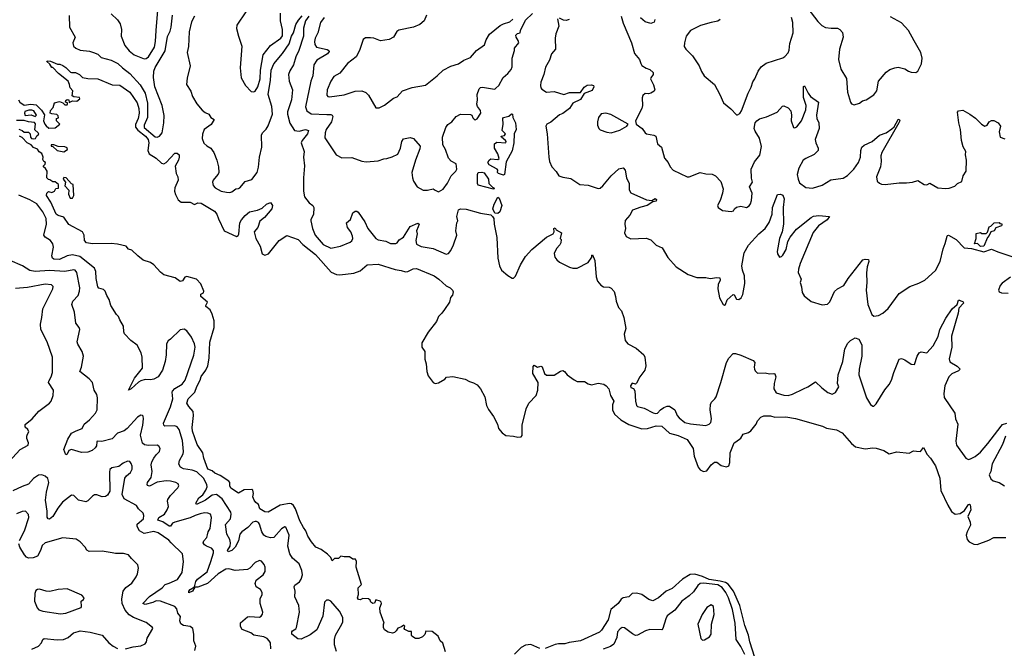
# Model space of a CAD drawing. Extents: x 2133489 to 2292442, y 756223 to 916462.
# Tile 177 of 256: x 2200174 to 2209131, y 832216 to 837934. Entities that reach past the tile are written whole.
import ezdxf

# ---------------------------------------------------------------- set-up
doc = ezdxf.new("R2010")
doc.units = 0

msp = doc.modelspace()

# ---------------------------------------------------------------- linework, layer by layer
at = {"layer": '0CON20XD'}
for points in [[(2200622.7, 837972.7), (2200627.5, 837865), (2200678.6, 837775), (2200657.5, 837725), (2200664, 837695), (2200685, 837675.7), (2200725, 837657.5), (2200809.3, 837649.3), (2200846.5, 837636.5), (2200885, 837622), (2200915, 837590.8), (2201006.1, 837566.1), (2201066.5, 837536.5), (2201108.9, 837495), (2201175, 837444.6), (2201270.7, 837340.7), (2201315.2, 837265.2), (2201337.3, 837175), (2201337.3, 837045), (2201307.6, 836975), (2201306.6, 836955), (2201405, 836867.3), (2201425, 836866.5), (2201445, 836874.4), (2201469.6, 836905), (2201486, 836995), (2201487.9, 837062.1), (2201469.7, 837155), (2201401.7, 837325), (2201392.4, 837407.6), (2201394.8, 837465), (2201405, 837499.4), (2201498.3, 837651.7), (2201518, 837782), (2201541.4, 837828.6), (2201550.5, 837865), (2201562.7, 837975)], [(2201005, 837986.7), (2201063.9, 837933.9), (2201087.3, 837897.3), (2201100, 837845), (2201098.1, 837785), (2201131.1, 837701.1), (2201169.7, 837649.7), (2201215, 837616.2), (2201305, 837578.5), (2201325, 837580.4), (2201345.4, 837595), (2201401.1, 837685), (2201410, 837735), (2201414.6, 837834.6), (2201430.7, 838020.7)], [(2202230, 838005), (2202148.6, 837885), (2202145.6, 837855), (2202162.9, 837785), (2202193.8, 837695), (2202180, 837495), (2202188.8, 837405), (2202226.7, 837335), (2202280.7, 837280.7), (2202305, 837277.5), (2202315, 837283.3), (2202340.8, 837325), (2202360.5, 837395), (2202364.5, 837475), (2202389.1, 837615), (2202455, 837700.5), (2202548.5, 837765), (2202565, 837788), (2202565.2, 837845), (2202546.1, 837925), (2202547.3, 837995)], [(2202944.3, 837955), (2202910.3, 837909.7), (2202885.4, 837815), (2202863.3, 837766.7), (2202855.4, 837734.6), (2202857.6, 837707.6), (2202875, 837684.4), (2202972.5, 837662.5), (2202985.8, 837655), (2202988.6, 837645), (2202975, 837623.3), (2202877.8, 837565), (2202848.9, 837525), (2202839.2, 837425), (2202822.7, 837375), (2202773, 837143), (2202785.6, 837105), (2202825, 837077.7), (2202968.1, 837071.9), (2203005, 837073.3), (2203017.1, 837067.1), (2203021.1, 837055), (2203009.6, 837005), (2202960.4, 836935), (2202952.1, 836905), (2202950.5, 836860.5), (2203054.1, 836704.1), (2203105, 836676.7), (2203195, 836681.2), (2203285, 836646.7), (2203325, 836640), (2203435, 836651.2), (2203485, 836668), (2203515, 836671.2), (2203563.6, 836686.4), (2203615, 836712.5), (2203637.5, 836765), (2203649.2, 836825), (2203665, 836850), (2203725, 836862.5), (2203755, 836852.5), (2203817.5, 836785), (2203815, 836760), (2203774, 836655), (2203741.2, 836545), (2203746.7, 836495), (2203756.7, 836465), (2203790, 836415), (2203844.5, 836384.5), (2203885, 836383.1), (2203935, 836395.8), (2203953.8, 836385), (2203985, 836368), (2204025, 836391.2), (2204065, 836446.7), (2204098, 836515), (2204141.2, 836555), (2204150.8, 836575), (2204145, 836623.3), (2204098.3, 836648.3), (2204075.7, 836675.7), (2204048.6, 836755), (2204024.5, 836794.5), (2204020.6, 836865), (2204050.8, 836955), (2204069.1, 836980.9), (2204105, 837006.2), (2204145, 837053.3), (2204185, 837074), (2204275, 837073.3), (2204286.7, 837065), (2204295, 837042.5), (2204308, 837028), (2204316.1, 837023.9), (2204335, 837033.3), (2204368, 837085), (2204365, 837107.5), (2204338.8, 837145), (2204332, 837165), (2204338, 837205), (2204335.8, 837255), (2204354, 837305), (2204365, 837317.5), (2204385, 837321.4), (2204476, 837304), (2204495, 837303.8), (2204505, 837311.2), (2204533, 837337), (2204571.9, 837408.1), (2204615, 837444.4), (2204645, 837481.5), (2204655.3, 837505), (2204654.7, 837535), (2204653.1, 837585), (2204674.4, 837655), (2204674.4, 837675), (2204713.2, 837725), (2204708.2, 837745), (2204689.2, 837775), (2204688.6, 837795), (2204701.7, 837808.3), (2204727.5, 837815), (2204730, 837835), (2204775, 837929.5), (2204840.5, 837989.5)], [(2203875, 837976.7), (2203852, 837925), (2203815, 837891.4), (2203756.7, 837865), (2203622.1, 837837.9), (2203604.4, 837825.6), (2203575, 837774.2), (2203535, 837754.3), (2203455, 837742.5), (2203395, 837766.2), (2203365, 837770), (2203320.7, 837769.3), (2203300, 837755), (2203266, 837655), (2203235.7, 837595), (2203155.8, 837535), (2203085, 837448), (2203031.7, 837418.3), (2203003.1, 837375), (2202970.5, 837295), (2202966.8, 837246.8), (2202975.6, 837235.6), (2202992.5, 837232.5), (2203058, 837242), (2203125, 837251.2), (2203226.8, 837283.2), (2203287, 837287), (2203322.1, 837272.1), (2203347.9, 837247.9), (2203413.6, 837133.6), (2203445, 837133.8), (2203492.1, 837157.9), (2203575, 837222), (2203608.8, 837231.2), (2203655, 837287.1), (2203745, 837317.8), (2203865, 837339.2), (2203972, 837425), (2204025, 837476), (2204095, 837510.8), (2204165, 837534), (2204215, 837565.8), (2204275, 837590), (2204328.8, 837655), (2204401.2, 837705), (2204418.3, 837751.7), (2204446.8, 837803.2), (2204545, 837880.5), (2204575, 837897.5), (2204632.5, 837915), (2204660.5, 837939.5)], [(2207345, 838036.2), (2207435, 837918.8), (2207471.2, 837881.2), (2207505, 837863.8), (2207555, 837856.2), (2207615, 837856.7), (2207635.9, 837845.9), (2207657.7, 837817.7), (2207663.8, 837775), (2207632.9, 837665), (2207622.3, 837572.3), (2207644.2, 837485), (2207695, 837400), (2207705.7, 837275.7), (2207731.2, 837185), (2207740, 837170), (2207765, 837160), (2207813.9, 837176.1), (2207842.5, 837195), (2207874.2, 837205.8), (2207945, 837251.2), (2207972.1, 837287.9), (2207987.8, 837375), (2208055, 837456.5), (2208089.8, 837480.2), (2208135, 837497.1), (2208165, 837501.4), (2208225, 837486.9), (2208258.8, 837465), (2208285, 837457.1), (2208325, 837454.2), (2208345, 837466.2), (2208377, 837533), (2208382.5, 837585), (2208371.2, 837635), (2208312, 837742), (2208258.8, 837835), (2208195, 837906.2), (2208095, 837960.8)], [(2201763.4, 837966.6), (2201735.6, 837915), (2201715.6, 837825), (2201708.3, 837691.7), (2201696.2, 837635), (2201723.8, 837515), (2201697.3, 837402.7), (2201690.8, 837345), (2201729.4, 837285), (2201744.6, 837235), (2201785, 837169.5), (2201835, 837112.2), (2201860.6, 837090.6), (2201893.3, 837075), (2201914.1, 837044.1), (2201942, 837025), (2201915, 836980.8), (2201852, 836935), (2201835.7, 836894.3), (2201832.5, 836855), (2201849.7, 836809.7), (2201875, 836786.2), (2201913.3, 836765), (2201925, 836748.8), (2201940, 836725), (2201966.2, 836655), (2201981.2, 836595), (2201986.1, 836543.9), (2201980.5, 836529.5), (2201945, 836490), (2201933.3, 836475), (2201928.8, 836455), (2201934.2, 836425), (2201951.2, 836405), (2202007.5, 836375), (2202055, 836364), (2202085, 836363.8), (2202105, 836368.8), (2202140, 836395), (2202165, 836397.5), (2202177.5, 836405), (2202225, 836462.5), (2202285, 836480), (2202335, 836544), (2202347.6, 836592.4), (2202355.4, 836685), (2202376.2, 836775), (2202373.3, 836885), (2202382.9, 836905), (2202415, 836938.1), (2202435, 836969.4), (2202472.8, 837075), (2202466.9, 837145), (2202434.4, 837255), (2202454.5, 837385.5), (2202460.4, 837475), (2202485.7, 837534.3), (2202564.5, 837625.5), (2202625.4, 837715), (2202646.7, 837783.3), (2202665, 837815.8), (2202685, 837891.2), (2202709.7, 837930.3), (2202745, 837968.6)], [(2202805.2, 837965), (2202775, 837922.6), (2202755.9, 837855.9), (2202755.8, 837785), (2202713.9, 837653.9), (2202684.7, 837595.3), (2202665.4, 837525), (2202631.7, 837468.3), (2202619.6, 837435), (2202626.7, 837375), (2202654.5, 837295), (2202646.9, 837205), (2202611.6, 837095), (2202610.3, 837075), (2202632.6, 836992.6), (2202672.5, 836925), (2202715, 836921.5), (2202775, 836934.5), (2202802, 836925), (2202792.7, 836895), (2202743.8, 836835), (2202735.5, 836815), (2202762.5, 836735), (2202755.4, 836685), (2202765.3, 836605), (2202754.2, 836495), (2202754.6, 836375), (2202765, 836323.8), (2202808.3, 836268.3), (2202840, 836245), (2202851.2, 836225), (2202847.8, 836162.2), (2202823.5, 836116.5), (2202823.1, 836105), (2202838.1, 836035), (2202863.3, 835973.3), (2202935, 835889.4), (2203005, 835855.8), (2203093.3, 835875), (2203179.5, 835910.5), (2203195, 835923.3), (2203204.3, 835945), (2203202.2, 835965), (2203185.6, 836005), (2203155.6, 836045), (2203147.5, 836085), (2203183, 836117), (2203204, 836176), (2203225, 836193.3), (2203242, 836192), (2203252.6, 836182.6), (2203313.5, 836095), (2203340.6, 836035), (2203415, 835943.3), (2203435, 835933.3), (2203505, 835918.8), (2203547, 835897), (2203595, 835897.5), (2203606.4, 835903.6), (2203627, 835933), (2203665, 835956.7), (2203725.9, 836054.1), (2203795, 836083.3), (2203807.5, 836075), (2203799.2, 836050.8), (2203784, 836015), (2203790, 835985), (2203777.5, 835925), (2203783.6, 835893.6), (2203825, 835871.2), (2203935, 835852), (2204055, 835800), (2204075, 835806.7), (2204095, 835833.3), (2204120, 835885), (2204150, 835975), (2204142.5, 836015), (2204151.1, 836085), (2204160, 836105), (2204150, 836145), (2204165, 836206), (2204185, 836214.3), (2204235, 836211.9), (2204365, 836175.6), (2204458.9, 836158.9), (2204475.5, 836145.5), (2204487.1, 836125), (2204489.4, 836075), (2204514.5, 835954.5), (2204523.3, 835765), (2204538.1, 835695), (2204558, 835655), (2204615, 835606.2), (2204655, 835583.8), (2204665.9, 835584.1), (2204685, 835600), (2204730.6, 835705), (2204775, 835780), (2204832.5, 835845), (2204965, 835956.7), (2205026.7, 835985), (2205036.2, 836005), (2205033.6, 836036.4), (2205045, 836040), (2205053.8, 836023.8), (2205102.5, 835995), (2205090, 835945), (2205100, 835935), (2205097.5, 835905), (2205087.5, 835885), (2205056.4, 835853.6), (2205037, 835807), (2205043.3, 835775), (2205060.5, 835750.5), (2205085, 835730), (2205174.1, 835684.1), (2205205, 835673.8), (2205245, 835674), (2205345, 835726.7), (2205377.5, 835775), (2205378.3, 835791.7), (2205385, 835796.7), (2205405.8, 835745), (2205417.5, 835595), (2205431.2, 835555), (2205460.5, 835520.5), (2205484.1, 835504.1), (2205535, 835500), (2205555, 835492.5), (2205581.2, 835461.2), (2205594, 835416)], [(2205066.7, 837943.3), (2205077.5, 837875), (2205052.5, 837805), (2205045.8, 837765), (2205049.4, 837665), (2205012.9, 837625), (2204992.9, 837567.1), (2204956.3, 837503.7), (2204942.9, 837435), (2204915.6, 837365), (2204911.4, 837335), (2204916, 837315), (2204925, 837301.2), (2204967.5, 837275), (2205035, 837281.4), (2205125, 837253.8), (2205175, 837271.2), (2205275, 837271.2), (2205309.2, 837320.8), (2205335, 837338), (2205375, 837342), (2205392.5, 837335), (2205397.5, 837325), (2205380.4, 837289.6), (2205307.9, 837262.1), (2205275, 837207.5), (2205205, 837175.4), (2205175, 837127.9), (2205115, 837082.1), (2205085, 837067.9), (2205005, 837001.4), (2204970, 836985), (2204961.2, 836965), (2204972.5, 836895), (2204986.2, 836685), (2204994, 836645), (2205013.8, 836595), (2205054.1, 836554.1), (2205080, 836515), (2205115, 836500.8), (2205189.1, 836489.1), (2205270, 836435), (2205345, 836430), (2205435, 836397.5), (2205455, 836402.9), (2205478.3, 836421.7), (2205555, 836514.3), (2205625, 836577.5), (2205665, 836586), (2205680.8, 836565), (2205694.4, 836495), (2205717.5, 836445), (2205717.7, 836387.7), (2205735, 836360), (2205875, 836296.7), (2205925, 836288.6), (2205955, 836308.2), (2205968.2, 836298.2), (2205964.2, 836285), (2205932.9, 836277.1), (2205883.1, 836245), (2205825, 836230.4), (2205747.7, 836202.3), (2205724.3, 836155), (2205681.9, 836108.1), (2205678.8, 836075), (2205685.7, 836035), (2205677.1, 835995), (2205692.3, 835962.3), (2205735, 835940), (2205873.9, 835946.1), (2205915, 835931.2), (2205964.4, 835884.4), (2206017.7, 835857.7), (2206071.2, 835771.2), (2206146.7, 835685), (2206256.1, 835616.1), (2206335, 835590), (2206415, 835588.8), (2206455, 835580), (2206515, 835588), (2206542.5, 835585), (2206546, 835565), (2206528.8, 835525), (2206523.8, 835485), (2206538.8, 835405), (2206575, 835342.5), (2206585, 835337.5), (2206595, 835342.5), (2206611.2, 835385), (2206665, 835433.3), (2206675, 835430), (2206695, 835393.3), (2206715, 835390), (2206736, 835405), (2206751.4, 835435), (2206770.6, 835535), (2206766.4, 835603.6)], [(2205173.8, 837935), (2205145, 837926.2), (2205120, 837930), (2205085, 837949.2)], [(2205645.7, 837965), (2205664.2, 837904.2), (2205738.8, 837725), (2205768.3, 837628.3), (2205813.6, 837573.6), (2205823.8, 837535), (2205835, 837516.7), (2205872.1, 837492.1), (2205905, 837481.4), (2205936, 837455), (2205937.5, 837435), (2205915, 837405.7), (2205913.3, 837395), (2205941.1, 837341.1), (2205951.4, 837295), (2205946, 837285), (2205915, 837265.4), (2205895, 837259.5), (2205865, 837262.9), (2205844, 837245), (2205836.7, 837225), (2205841.2, 837155), (2205833.8, 837125), (2205777.5, 837015), (2205782.5, 836985), (2205837.5, 836945), (2205862.5, 836905), (2205875, 836896.7), (2205943.8, 836883.8), (2205960, 836875), (2205976.4, 836806.4), (2206012, 836775), (2206040, 836675), (2206074, 836635), (2206091.2, 836595), (2206120, 836565), (2206245, 836503.8), (2206265, 836504), (2206365, 836544), (2206415, 836532), (2206475, 836528), (2206503.9, 836513.9), (2206553.8, 836463.8), (2206573, 836397), (2206566.7, 836355), (2206545, 836290)], [(2205950.8, 837935), (2205945, 837911.2), (2205915, 837900), (2205865, 837915.6), (2205822.6, 837952.6)], [(2206546.2, 837935), (2206525, 837920.4), (2206465, 837910), (2206368.5, 837881.5), (2206275.5, 837835), (2206235.8, 837785), (2206221.2, 837725), (2206219.3, 837689.3), (2206233.3, 837665), (2206296, 837605), (2206353.8, 837515), (2206375, 837462.5), (2206400, 837425), (2206494.1, 837344.1), (2206543.3, 837255), (2206577, 837177), (2206643.9, 837123.9), (2206695, 837070), (2206705, 837068.8), (2206725, 837080), (2206741.5, 837105), (2206800.8, 837265), (2206828.7, 837321.3), (2206842.1, 837367.9), (2206863.1, 837395), (2206893.1, 837466.9), (2206919.2, 837505), (2206965, 837540), (2207115, 837586), (2207135, 837598.8), (2207165, 837633.3), (2207174.2, 837655.8), (2207180.9, 837719.1), (2207209.2, 837815), (2207207.3, 837907.3), (2207195.8, 837955)], [(2200164.3, 837205), (2200176, 837185), (2200215, 837157.5), (2200275, 837166), (2200325, 837160), (2200371.2, 837111.2), (2200398.8, 837068.8), (2200390, 837015), (2200401.2, 836985), (2200415, 836967.5), (2200438.3, 836948.3), (2200495, 836950), (2200540, 836985), (2200510, 837015), (2200510, 837035), (2200527, 837043), (2200525, 837060), (2200511.7, 837071.7), (2200467, 837077), (2200452.5, 837085), (2200453, 837107), (2200477.5, 837135), (2200491.7, 837178.3), (2200535, 837190), (2200567, 837177), (2200585, 837160), (2200605, 837160), (2200610, 837165), (2200608.3, 837178.3), (2200590, 837185), (2200595, 837200), (2200605, 837207.5), (2200620, 837205), (2200625, 837180), (2200655, 837197.5), (2200695, 837192.5), (2200720, 837215), (2200717, 837227), (2200665, 837232.5), (2200651.7, 837241.7), (2200656.4, 837286.4), (2200632.5, 837315), (2200627.5, 837345), (2200613.3, 837375), (2200527.5, 837445), (2200475, 837500), (2200465, 837500), (2200448.3, 837528.3), (2200420, 837555), (2200425, 837560), (2200455, 837556.7), (2200518.3, 837528.3), (2200538.3, 837528.3), (2200565, 837518.8), (2200595, 837500), (2200635, 837457.5), (2200645, 837452.5), (2200680, 837455), (2200717.5, 837435), (2200745, 837410), (2200795, 837400), (2200885, 837396.2), (2201015, 837341.2), (2201085, 837337.5), (2201175, 837274), (2201241.2, 837178.8), (2201257.7, 837125), (2201260.4, 837085), (2201251.5, 837035), (2201227.9, 836982.1), (2201227.4, 836957.4), (2201248.6, 836928.6), (2201319.6, 836875), (2201342.5, 836845), (2201348.4, 836815), (2201340, 836745), (2201352.2, 836715), (2201415.6, 836675), (2201465, 836630), (2201485, 836623.8), (2201505.7, 836634.3), (2201585, 836720), (2201605, 836720), (2201623.9, 836703.9), (2201625.6, 836685), (2201617.1, 836655), (2201589.3, 836600.7), (2201597.5, 836535), (2201613.3, 836505), (2201615.7, 836475.7), (2201585.6, 836405), (2201582.5, 836375), (2201590, 836345), (2201616.7, 836295), (2201642.5, 836275), (2201723.2, 836273.2), (2201765, 836252.5), (2201795, 836268.6), (2201825, 836265.7), (2201945, 836193.8), (2201966.8, 836166.8), (2201983.3, 836123.3), (2202034.6, 836014.6), (2202145, 835961.9), (2202160, 835970), (2202166.9, 835983.1), (2202175, 836085.7), (2202190.7, 836115), (2202225, 836154.5), (2202265, 836185.3), (2202338.2, 836201.8), (2202379.9, 836220.1), (2202419.2, 836255), (2202455, 836270), (2202472.5, 836245), (2202467.5, 836215), (2202401.4, 836135), (2202359.4, 836100.6), (2202339.1, 836045), (2202307.1, 836005), (2202323.1, 835945), (2202360, 835875), (2202378.8, 835805), (2202405, 835792.5), (2202436.2, 835805), (2202535, 835925.7), (2202605, 835971.2), (2202706.2, 835935), (2202748.8, 835888.8), (2202865, 835799.2), (2203007.6, 835637.6), (2203055, 835616.5), (2203085, 835612.9), (2203215, 835627.3), (2203270.7, 835649.3), (2203334.5, 835705.5), (2203435, 835709.5), (2203590.8, 835660.8), (2203645, 835653.6), (2203685, 835640), (2203705, 835643.1), (2203751.9, 835668.1), (2203785, 835669.7), (2203943.8, 835605), (2203988, 835575), (2204055, 835513.3), (2204090, 835495), (2204110, 835475), (2204117.5, 835457.5), (2204110.7, 835429.3), (2204093, 835407), (2204084.2, 835365), (2204039.3, 835299.3), (2204015, 835263.5), (2203983.5, 835235), (2203965, 835188.8), (2203889.1, 835090.9), (2203833.3, 834995), (2203833.2, 834955), (2203860.6, 834915), (2203858.9, 834845), (2203872, 834805), (2203877.5, 834735), (2203890.8, 834695), (2203935, 834635.5), (2203955, 834624.4), (2203985, 834630.6), (2204040, 834665), (2204057, 834683), (2204115, 834688.2), (2204225, 834664.5), (2204265, 834643.5), (2204302.4, 834632.4), (2204335, 834611.4), (2204365.9, 834575.9), (2204405, 834504), (2204421.8, 834425), (2204437.2, 834387.2), (2204485.5, 834325), (2204521.1, 834255), (2204528.4, 834215), (2204561.8, 834175), (2204595, 834151.8), (2204665, 834146.5), (2204705, 834135.7), (2204735, 834138.8), (2204745, 834153.3), (2204746.2, 834245), (2204782.5, 834395), (2204805.7, 834445), (2204872.2, 834515), (2204888.9, 834565), (2204892, 834635), (2204840.6, 834715), (2204845, 834780), (2204855, 834792.5), (2204883.9, 834773.9), (2204915, 834782), (2204927.9, 834777.9), (2204947.3, 834717.3), (2204965, 834701.2), (2205035, 834701.9), (2205095, 834738.6), (2205115, 834742.5), (2205131.2, 834735), (2205155, 834702.9), (2205217.2, 834657.2), (2205245, 834644.6), (2205312.7, 834642.7), (2205345, 834621.2), (2205375, 834614), (2205435, 834628), (2205489.1, 834619.1), (2205510, 834605), (2205534, 834575), (2205548.8, 834515), (2205577.5, 834465), (2205568.3, 834431.7), (2205566.5, 834385), (2205585.6, 834345), (2205641.9, 834295), (2205715, 834252.4), (2205835, 834211.3), (2205885, 834215.9), (2205965, 834240.8), (2206015, 834237.3), (2206084.3, 834174.3), (2206165, 834152), (2206245.6, 834115), (2206300.9, 834035), (2206308.5, 833965), (2206345.3, 833865), (2206365, 833840), (2206395, 833823.1), (2206425, 833829.1), (2206465, 833884.5), (2206495, 833909.1), (2206515, 833908.6), (2206555, 833879.2), (2206605, 833868), (2206624.3, 833875.7), (2206633.6, 833906.4), (2206638, 833995), (2206672.5, 834085), (2206690, 834095), (2206733, 834127), (2206756.4, 834163.6), (2206805, 834179.2), (2206826.3, 834193.7), (2206872.5, 834255), (2206885, 834286.7), (2206915, 834317.5), (2206945, 834330), (2207005, 834330.8), (2207045, 834320), (2207145, 834322.9), (2207232.3, 834307.7), (2207477, 834237), (2207515, 834218), (2207605, 834204.3), (2207657, 834177), (2207740.3, 834080.3), (2207777.3, 834047.3), (2207865, 834030), (2207935, 834040), (2207965, 834037.8), (2208033.8, 834015), (2208085, 833983.8), (2208155, 834003.8), (2208265, 833990), (2208305, 834012.5), (2208331.7, 834008.3), (2208370, 834005), (2208395, 834042.5), (2208428.3, 833978.3), (2208458.5, 833945), (2208504, 833875), (2208544.4, 833765), (2208555, 833652.5), (2208617.4, 833517.4), (2208650.2, 833460.2), (2208685, 833436.2), (2208728.3, 833441.7), (2208769.5, 833470.5), (2208805, 833524), (2208815, 833526.2), (2208820, 833520), (2208826.9, 833475), (2208800, 833415), (2208820, 833365), (2208824.3, 833335), (2208793.5, 833276.5), (2208785.7, 833245), (2208794.5, 833205), (2208812.9, 833185), (2208855, 833163.8), (2208885, 833161.2), (2208990.5, 833199.5), (2209035, 833223.5), (2209145, 833223.1)], [(2206545, 836290), (2206523.3, 836245), (2206527.5, 836225), (2206568.3, 836198.3), (2206645, 836188.8), (2206666.7, 836195), (2206677.5, 836215), (2206695, 836230), (2206735, 836236.7), (2206785, 836226), (2206809.7, 836240.3), (2206821.7, 836258.3), (2206830.7, 836289.3), (2206836.7, 836355), (2206813.1, 836415), (2206840, 836455), (2206832.4, 836492.4), (2206828.6, 836575), (2206857.9, 836642.1), (2206908.1, 836701.9), (2206922.1, 836782.1), (2206905, 836858), (2206865, 836920), (2206856.2, 836945), (2206864, 836995), (2206878.5, 837015), (2206905, 837032.3), (2206968.9, 837051.1), (2207065, 837094.3), (2207113.4, 837146.6), (2207125, 837151.4), (2207165, 837132.7), (2207188.2, 837105), (2207194.7, 837065.3), (2207193.7, 837013.7), (2207212.5, 836955), (2207225, 836951.2), (2207245, 836960.8), (2207287.5, 837015), (2207326.8, 837115), (2207328.7, 837155), (2207303.7, 837226.3), (2207305, 837327.5), (2207315, 837332.5), (2207345.5, 837265), (2207368.9, 837235), (2207440, 837185), (2207422.7, 837065), (2207427.1, 837035), (2207443.5, 836995), (2207446.9, 836945), (2207410, 836845), (2207416, 836815), (2207437.5, 836765), (2207436.5, 836745), (2207400.8, 836709.2), (2207325, 836672.7), (2207301.1, 836655), (2207262.9, 836585), (2207248.2, 836525), (2207254.4, 836485), (2207269.4, 836449.4), (2207325, 836407.5), (2207385, 836401.1), (2207475, 836429.4), (2207551.8, 836478.2), (2207665, 836492.9), (2207705, 836515.6), (2207763.6, 836575), (2207804.7, 836635.3), (2207823.8, 836685), (2207825.6, 836744.4), (2207836.2, 836775), (2207857.3, 836792.7), (2207930, 836825), (2207995, 836883.3), (2208055, 836906.2), (2208108.8, 836941.2), (2208128.8, 836961.2), (2208165, 837027.5), (2208175, 837030), (2208180, 837015), (2208172.5, 836995), (2208016.9, 836725), (2208007.8, 836695), (2208011.4, 836645), (2208004.3, 836595.7), (2207967.1, 836505), (2207975.7, 836465.7), (2207995, 836446.2), (2208015, 836438), (2208045.9, 836435.9), (2208175, 836451.2), (2208240.7, 836449.3), (2208295, 836456.7), (2208345, 836472.5), (2208402.5, 836435), (2208426.9, 836433.1), (2208455, 836446.2), (2208525, 836404.3), (2208595, 836398), (2208628.3, 836401.7), (2208680, 836420), (2208705.9, 836444.1), (2208745, 836463.8), (2208756.2, 836515), (2208784, 836555), (2208788.1, 836655), (2208777.5, 836705), (2208780, 836735), (2208758, 836778), (2208741.5, 836835), (2208733.3, 836935), (2208718.2, 836995), (2208706.2, 837093.8), (2208714.2, 837105.8), (2208755, 837110), (2208816.4, 837076.4), (2208867.9, 837037.9), (2208925, 836983.3), (2208955, 836966.7), (2208975, 836973.8), (2208995, 837003.8), (2209015, 837016.2), (2209035, 837018.8), (2209075, 836997.5), (2209096, 836965), (2209083.8, 836915), (2209093.3, 836865), (2209135, 836850)], [(2200315, 837053.8), (2200326.7, 837065), (2200302.5, 837105), (2200285, 837112), (2200257.7, 837112.3), (2200221.4, 837098.6), (2200217.5, 837085), (2200225, 837064), (2200278.3, 837068.3), (2200315, 837053.8)], [(2205555, 836904), (2205635, 836928), (2205697.5, 836965), (2205710, 836985), (2205553, 837073), (2205505, 837084.3), (2205465, 837078), (2205439.2, 837045), (2205430, 837005), (2205430, 836975), (2205443.8, 836945), (2205455, 836933.8), (2205515, 836910), (2205555, 836904)], [(2200165, 836940), (2200197, 836927), (2200215, 836910), (2200255, 836910), (2200270, 836895), (2200272.5, 836865), (2200282.5, 836855), (2200295, 836850), (2200316.1, 836853.9), (2200330.7, 836879.3), (2200346.7, 836893.3), (2200342.5, 836905), (2200312, 836932), (2200317.7, 836987.7), (2200308, 836998), (2200255, 837004.3), (2200215, 837017.1), (2200145, 837017.5)], [(2204575, 836518.9), (2204530, 836535), (2204520, 836545), (2204523.3, 836565), (2204516.7, 836575), (2204445.8, 836615), (2204433.9, 836635), (2204445, 836656), (2204461.2, 836668.8), (2204525, 836663.3), (2204537, 836673), (2204523.3, 836715), (2204494.2, 836764.2), (2204494.2, 836804.2), (2204515, 836818.9), (2204597.5, 836815), (2204600, 836825), (2204593.8, 836835), (2204557.5, 836865), (2204553.3, 836875), (2204585, 836880), (2204592.5, 836895), (2204562, 836925), (2204573.1, 836985), (2204569.2, 837035), (2204574.5, 837045.5), (2204623, 837057), (2204648.3, 837078.3), (2204656.2, 837075), (2204660, 837045), (2204684.4, 836995), (2204691.1, 836935), (2204672, 836895), (2204668.6, 836815), (2204655, 836740), (2204599.1, 836640.9), (2204585, 836527.5), (2204575, 836518.9)], [(2201005, 835898), (2200835.7, 835894.3), (2200782.5, 835905), (2200763.3, 835925), (2200760, 835975), (2200745.9, 836005.9), (2200621.2, 836071.2), (2200575, 836137.5), (2200525, 836153.8), (2200505, 836166.7), (2200455.7, 836275.7), (2200417.5, 836335), (2200420, 836355), (2200435, 836370), (2200466.4, 836363.6), (2200490, 836375), (2200501.7, 836398.3), (2200528.3, 836401.7), (2200527.5, 836435), (2200495, 836460), (2200475, 836460), (2200448.3, 836478.3), (2200435, 836480), (2200420, 836495), (2200422.5, 836555), (2200409.3, 836579.3), (2200390, 836595), (2200390, 836605), (2200405, 836620), (2200407.5, 836635), (2200393.3, 836643.3), (2200383, 836663), (2200386.7, 836685), (2200375, 836717.5), (2200352, 836732), (2200335, 836756.7), (2200300.8, 836770.8), (2200277.5, 836795), (2200242.5, 836815), (2200195, 836862.5), (2200172.5, 836875)], [(2200575, 836733.3), (2200610, 836755), (2200605, 836770), (2200585, 836777.5), (2200525, 836780), (2200485, 836796.7), (2200460, 836795), (2200460, 836785), (2200475, 836780), (2200515, 836743.3), (2200575, 836733.3)], [(2204485, 836392.5), (2204345, 836428.8), (2204338.6, 836445), (2204339.5, 836525), (2204345.8, 836544.2), (2204378.3, 836548.3), (2204400, 836540), (2204437.5, 836485), (2204442.5, 836445), (2204475, 836410), (2204487.5, 836405), (2204490, 836395), (2204485, 836392.5)], [(2200655, 836310), (2200667.5, 836335), (2200660, 836435), (2200645, 836440), (2200596.4, 836496.4), (2200575, 836500), (2200570, 836485), (2200590, 836455), (2200583, 836423), (2200620, 836385), (2200618.3, 836348.3), (2200631.7, 836311.7), (2200655, 836310)], [(2201545, 835029.2), (2201525, 835014), (2201508.1, 834985), (2201506.2, 834885), (2201497.7, 834825), (2201472.7, 834747.3), (2201435, 834686.9), (2201394.6, 834665.4), (2201365, 834659.5), (2201315, 834660.9), (2201275, 834649.1), (2201253.3, 834636.7), (2201188.8, 834575), (2201163.6, 834563.6), (2201217.2, 834672.8), (2201292, 834765), (2201287.5, 834865), (2201280, 834905), (2201241.2, 834975), (2201185, 835017.5), (2201127.3, 835077.3), (2201120, 835095), (2201117.7, 835147.7), (2201083.3, 835205), (2201073.6, 835233.6), (2201055, 835252.5), (2201004.4, 835334.4), (2200988.7, 835388.7), (2200966, 835425), (2200951.2, 835465), (2200935, 835480), (2200895, 835492), (2200885, 835503.8), (2200868.9, 835581.1), (2200867.3, 835645), (2200855.3, 835675.3), (2200721.7, 835781.7), (2200655, 835794.7), (2200604.2, 835785.8), (2200535, 835753.8), (2200485.5, 835755.5), (2200470.8, 835765), (2200465.7, 835785), (2200480, 835865), (2200475.6, 835895), (2200454.3, 835925), (2200406.7, 835956.7), (2200393.6, 835975), (2200416.8, 836075), (2200413.1, 836125), (2200383.3, 836185), (2200329.5, 836259.5), (2200265, 836297), (2200165, 836337.8)], [(2204525, 836172.2), (2204496.7, 836175), (2204477.5, 836215), (2204490, 836255), (2204525, 836320), (2204535, 836310), (2204560, 836245), (2204542.9, 836185), (2204525, 836172.2)], [(2206766.4, 835603.6), (2206748.9, 835655), (2206743.9, 835695), (2206765.4, 835815), (2206805, 835881.8), (2206899.5, 835985), (2206956.2, 836033.8), (2206990.8, 836089.2), (2207019.6, 836165), (2207021.2, 836225), (2207066.6, 836343.4), (2207095, 836346.8), (2207115, 836338.1), (2207128.5, 836305), (2207118.5, 836225), (2207122.7, 836075), (2207111.5, 836005), (2207087.1, 835945), (2207064, 835825), (2207066.9, 835805), (2207085, 835774.3), (2207105, 835779.2), (2207117.5, 835792.5), (2207147.6, 835842.4), (2207163, 835917), (2207182, 835955), (2207241.8, 836028.2), (2207375, 836135.8), (2207395, 836145.7), (2207445, 836153.8), (2207540, 836145), (2207520, 836115), (2207442.3, 836057.7), (2207393, 835997), (2207273.8, 835716.2), (2207259.2, 835665), (2207257.3, 835635), (2207282.2, 835575), (2207273.6, 835545), (2207287.1, 835505), (2207291.3, 835451.3), (2207311.3, 835421.3), (2207375, 835371.2), (2207475, 835340), (2207523.6, 835346.4), (2207543.6, 835366.4), (2207587.5, 835462.5), (2207613.2, 835486.8), (2207672.5, 835515), (2207711.2, 835578.8), (2207845, 835750), (2207865, 835756.2), (2207895, 835752.5), (2207898.6, 835735), (2207883.3, 835685), (2207877.2, 835632.8), (2207881.8, 835545), (2207875.4, 835475), (2207888.5, 835345), (2207925, 835253.3), (2207945, 835238.8), (2207985.8, 835244.2), (2208026.7, 835265), (2208075, 835306.2), (2208173.3, 835445), (2208273, 835507), (2208353.6, 835536.4), (2208407.5, 835565), (2208505, 835653.3), (2208548.6, 835735), (2208575, 835850), (2208592.7, 835897.3), (2208610, 835965), (2208615, 835972.5), (2208625, 835973.3), (2208694.1, 835934.1), (2208765, 835858.9), (2208833.2, 835853.2), (2208945, 835821.8), (2209015, 835846.2), (2209071.7, 835821.7), (2209217.5, 835775)], [(2208915, 835870), (2208887, 835897), (2208860, 835895), (2208876.7, 835945), (2208875, 835990), (2208915, 836000), (2208928.3, 835988.3), (2208965, 835990), (2208978.3, 836001.7), (2208995, 836050), (2209010, 836055), (2209040, 836085), (2209085, 836090), (2209091.7, 836081.7), (2209108.3, 836078.3), (2209110, 836065), (2209105, 836060), (2209055, 836040), (2209037.5, 836015), (2209010, 836005), (2208995, 835970), (2208978.3, 835951.7), (2208945, 835874), (2208915, 835870)], [(2204047.5, 832185), (2204023.6, 832263.6), (2203997.5, 832285), (2203980, 832325), (2203925, 832367.5), (2203868.3, 832371.7), (2203858.3, 832341.7), (2203838.3, 832321.7), (2203805, 832306.7), (2203775, 832303.8), (2203742.5, 832325), (2203737, 832337), (2203738.3, 832368.3), (2203715, 832370), (2203677, 832387), (2203670, 832395), (2203676.4, 832416.4), (2203667, 832427), (2203648.3, 832411.7), (2203615, 832400), (2203597.5, 832375), (2203585, 832360), (2203565, 832352.5), (2203525, 832363.3), (2203492.5, 832385), (2203482.5, 832405), (2203482.5, 832435), (2203490, 832445), (2203454.2, 832545), (2203451.2, 832585), (2203464, 832625), (2203463.3, 832635), (2203453.3, 832645), (2203415, 832657.5), (2203403, 832627), (2203385, 832623.3), (2203367.5, 832635), (2203362.5, 832655), (2203346.4, 832666.4), (2203295, 832670), (2203271.7, 832658.3), (2203255, 832660), (2203247.5, 832675), (2203257.5, 832705), (2203252.5, 832765), (2203282.5, 832795), (2203233.3, 832955), (2203238.8, 833005), (2203228.3, 833028.3), (2203205, 833027.5), (2203175, 833048.6), (2203127, 833047), (2203096.4, 833053.6), (2203075, 833033.3), (2203037.5, 833032.5), (2203015, 833012.5), (2203003.6, 833043.6), (2202975, 833073.3), (2202915, 833113.8), (2202866.7, 833135), (2202827.5, 833185), (2202795.6, 833235), (2202777.5, 833285), (2202754.6, 833315), (2202723.6, 833375), (2202682.1, 833485), (2202663.3, 833515), (2202645, 833529.2), (2202625, 833533.8), (2202561.7, 833521.7), (2202543.3, 833516.7), (2202435.4, 833454.6), (2202405, 833457.8), (2202357.1, 833485), (2202346.2, 833525), (2202321.3, 833541.3), (2202306, 833565), (2202293.8, 833595), (2202302, 833625), (2202295, 833653.3), (2202285, 833660), (2202215, 833657.1), (2202165, 833628), (2202094, 833674), (2202084.3, 833695), (2202084.2, 833725), (2202075, 833738), (2201997.8, 833787.8), (2201949.8, 833809.8), (2201925, 833831.4), (2201885, 833845.8), (2201849.2, 833945), (2201840, 833995), (2201789.7, 834069.7), (2201745, 834192.5), (2201741.4, 834225), (2201756, 834335), (2201750.5, 834370.5), (2201711.2, 834415), (2201694.3, 834445), (2201707.5, 834485), (2201768, 834545), (2201786.4, 834596.4), (2201816.2, 834655), (2201825, 834687.5), (2201866.2, 834745), (2201883.9, 834786.1), (2201898.8, 834855), (2201905, 835000), (2201943.3, 835135), (2201943.3, 835195), (2201925.6, 835255.6), (2201906, 835295), (2201868, 835325), (2201866.2, 835335), (2201883.3, 835365), (2201821.2, 835415), (2201821.7, 835438.3), (2201845, 835450), (2201847.5, 835465), (2201820.7, 835530.7), (2201783.3, 835573.3), (2201695, 835598.8), (2201675, 835593.3), (2201655, 835560), (2201635, 835552.5), (2201587.1, 835587.1), (2201483.8, 835613.8), (2201455, 835637.5), (2201395.3, 835705.3), (2201364.7, 835724.7), (2201297.7, 835747.7), (2201247.5, 835785), (2201195, 835837.5), (2201165, 835847.5), (2201143.6, 835873.6), (2201065, 835893.3), (2201005, 835898)], [(2202458.5, 832211.5), (2202454.5, 832265), (2202444.7, 832284.7), (2202424.2, 832305), (2202395, 832319.5), (2202305, 832334.5), (2202275.5, 832355.5), (2202197.8, 832387.8), (2202183.1, 832413.1), (2202183.3, 832446.7), (2202245, 832502), (2202265, 832506.9), (2202355, 832498.6), (2202371.7, 832508.3), (2202383.4, 832526.6), (2202387.1, 832545), (2202360.8, 832625), (2202361.4, 832665), (2202379.2, 832705), (2202380, 832725), (2202365, 832750), (2202325.8, 832775.8), (2202316, 832805), (2202324, 832835), (2202390, 832885), (2202405.6, 832915), (2202408.1, 832955), (2202399.3, 832979.3), (2202375, 833010), (2202355, 833015.8), (2202315, 832998), (2202267.5, 832945), (2202245, 832931.9), (2202135, 832922.9), (2202075, 832939.4), (2202048.8, 832935), (2201980.5, 832895), (2201883.7, 832806.3), (2201795, 832773.6), (2201768.3, 832771.7), (2201744.4, 832735), (2201712.1, 832722.1), (2201712.7, 832735), (2201725, 832752.2), (2201764.2, 832775.8), (2201776.9, 832823.1), (2201790.5, 832845), (2201878, 832912), (2201913.8, 833005), (2201937.9, 833085), (2201935.7, 833105.7), (2201918, 833128), (2201873.8, 833143.8), (2201855, 833156), (2201841.4, 833175), (2201850, 833195), (2201876.1, 833223.9), (2201882.4, 833247.6), (2201888.8, 833275), (2201906.7, 833305), (2201920, 833405), (2201909.2, 833435), (2201885, 833446.9), (2201855, 833448.4), (2201815, 833438.9), (2201770, 833425), (2201725, 833401.5), (2201584.5, 833365), (2201565.3, 833355), (2201545, 833327.3), (2201535, 833327.4), (2201475, 833365.2), (2201431.9, 833381.9), (2201439.5, 833405), (2201490, 833435), (2201515.7, 833475), (2201528, 833505), (2201518.1, 833555), (2201521.1, 833568.9), (2201545, 833605.7), (2201612.5, 833675), (2201620.8, 833695), (2201615, 833711.2), (2201593.3, 833725), (2201545, 833737.9), (2201505, 833739.6), (2201425, 833728.2), (2201355, 833691.8), (2201337.7, 833697.7), (2201333.4, 833705), (2201337.7, 833725), (2201370.7, 833769.3), (2201377.5, 833825), (2201370.9, 833885), (2201377.4, 833912.6), (2201394.6, 833945.4), (2201414.6, 833975.4), (2201446.2, 834005), (2201451.2, 834035), (2201438.8, 834055), (2201425, 834062.5), (2201345, 834059.6), (2201308.3, 834068.3), (2201291.7, 834081.7), (2201273.4, 834155), (2201294.6, 834245), (2201301.4, 834305), (2201297.7, 834327.7), (2201290, 834335), (2201275, 834336.2), (2201245, 834318.8), (2201152.5, 834215), (2201123.8, 834195), (2201065, 834174.3), (2201015, 834121.2), (2200921.2, 834098.8), (2200880, 834100), (2200874.7, 834095), (2200871.5, 834058.5), (2200859.2, 834040.8), (2200833.9, 834016.1), (2200795, 834001.2), (2200735, 833997.8), (2200644.5, 834025.5), (2200620, 834015), (2200605, 833983.3), (2200593.3, 833975), (2200576.7, 834025), (2200611.2, 834118.8), (2200645, 834172.1), (2200688.2, 834195), (2200743.5, 834215), (2200760, 834255), (2200809.5, 834295), (2200863.6, 834355), (2200877.1, 834385), (2200881.9, 834495), (2200874.2, 834525), (2200852.5, 834565), (2200835, 834633.3), (2200805, 834668.8), (2200720.8, 834735), (2200737.1, 834775), (2200754.3, 834875), (2200742.9, 834915), (2200702.6, 834982.6), (2200695.7, 835005), (2200720, 835115), (2200713.8, 835135), (2200684.2, 835175), (2200672.9, 835275), (2200647.1, 835345), (2200657.4, 835372.6), (2200704.5, 835425), (2200719.2, 835465), (2200720.5, 835495), (2200693.6, 835633.6), (2200679.2, 835655), (2200665, 835659.5), (2200583.2, 835643.2), (2200445, 835652.7), (2200313.2, 835643.2), (2200265, 835652.2), (2200198.8, 835695), (2200086.7, 835745)], [(2209187.6, 835592.4), (2209111.4, 835538.6), (2209092.5, 835515), (2209079.2, 835475), (2209085, 835458.8), (2209105, 835448.6), (2209165, 835446.7)], [(2200075, 833912.5), (2200176.7, 834023.3), (2200251.2, 834065), (2200254, 834085), (2200238.8, 834125), (2200238.8, 834145), (2200243.3, 834165), (2200257.5, 834185), (2200247.5, 834205), (2200225, 834227.5), (2200225, 834252.5), (2200286, 834305), (2200347.2, 834372.8), (2200446.2, 834445), (2200460, 834465), (2200478.8, 834515), (2200481.2, 834565), (2200437.1, 834635), (2200437.5, 834645), (2200461.4, 834685), (2200472.9, 834725), (2200472.2, 834865), (2200424.5, 835005), (2200367.5, 835115), (2200363.6, 835165), (2200374.5, 835225), (2200384.6, 835305.4), (2200476.7, 835485), (2200477.2, 835507.2), (2200463.6, 835523.6), (2200405, 835530), (2200245, 835498.5), (2200135, 835487.9)], [(2205594, 835416), (2205600, 835375), (2205620, 835315), (2205647.5, 835285), (2205668.8, 835225), (2205688.8, 835125), (2205672, 835075), (2205681.4, 835015), (2205706.7, 834986.7), (2205782.3, 834945), (2205851.8, 834885), (2205861.8, 834865), (2205871.5, 834785), (2205861.9, 834745), (2205814.4, 834685), (2205785, 834627.5), (2205775, 834617.5), (2205745, 834626.7), (2205731.2, 834605), (2205735, 834590), (2205758, 834578), (2205769.7, 834559.7), (2205775.9, 834464.1), (2205785.8, 834425.8), (2205795, 834414.2), (2205855, 834399.2), (2205937.4, 834357.4), (2205961.8, 834351.8), (2205975.6, 834355), (2206004.7, 834385.3), (2206035, 834405.4), (2206065, 834417.8), (2206085, 834418.9), (2206134, 834384), (2206155, 834333.8), (2206172, 834312), (2206225, 834270), (2206275, 834256.9), (2206415, 834244), (2206445.9, 834254.1), (2206460.7, 834269.3), (2206468, 834305), (2206455.8, 834385), (2206459.2, 834435), (2206466.9, 834455), (2206497.1, 834485), (2206508.6, 834505), (2206552.7, 834635), (2206602.9, 834817.1), (2206625.8, 834855), (2206665, 834898.2), (2206685, 834898.6), (2206735, 834882), (2206846.9, 834835), (2206862.9, 834815), (2206855.6, 834775), (2206858.9, 834755), (2206865, 834740), (2206885, 834720), (2206955, 834722), (2206995, 834712), (2207035, 834716.7), (2207045, 834712.5), (2207052, 834685), (2207037.5, 834625), (2207034.2, 834575.8), (2207055, 834540), (2207125, 834517.5), (2207165, 834514.3), (2207205, 834526.9), (2207303.3, 834575), (2207345, 834594), (2207415, 834640), (2207470, 834585), (2207525, 834543.8), (2207565, 834528.8), (2207595.7, 834544.3), (2207626.7, 834595), (2207614.4, 834624.4), (2207618.9, 834705), (2207661.9, 834825), (2207680.7, 834939.3), (2207708, 834992), (2207732.5, 835015), (2207775, 835041.2), (2207807.2, 835027.2), (2207835.5, 834975.5), (2207836.5, 834875), (2207812.2, 834755), (2207809.1, 834705), (2207878.6, 834495), (2207915, 834433.3), (2207935, 834417.5), (2207945, 834420), (2207965, 834440), (2208045, 834568.8), (2208085, 834616.7), (2208105.8, 834654.2), (2208126, 834725), (2208175, 834846.2), (2208195, 834853.8), (2208225, 834841.2), (2208285, 834801.2), (2208315, 834797.5), (2208340, 834875), (2208355.8, 834904.2), (2208375, 834912), (2208425, 834904), (2208485, 834968.1), (2208528.2, 835051.8), (2208544.4, 835115.6), (2208600.1, 835219.9), (2208655.8, 835305), (2208703.3, 835345), (2208715, 835383.3), (2208725, 835383.8), (2208757, 835367), (2208760, 835355), (2208718.3, 835311.7), (2208710, 835265), (2208649.4, 835055), (2208652.5, 834955), (2208630.3, 834849.7), (2208635, 834821.2), (2208703, 834783), (2208728.8, 834755), (2208715, 834740.8), (2208655, 834713.5), (2208626.4, 834685), (2208591.5, 834605), (2208580, 834535), (2208583, 834497), (2208681.2, 834355), (2208685.8, 834305), (2208708.6, 834255), (2208691.7, 834101.7), (2208696, 834065), (2208781.2, 833945), (2208804.4, 833934.4), (2208825, 833939.4), (2208865, 833960.5), (2208915, 834001.2), (2208981.8, 834078.2), (2209101.9, 834238.1), (2209115, 834250.6), (2209153.8, 834265)], [(2203056.8, 832186.8), (2203036.8, 832246.8), (2203036.2, 832295), (2203047.8, 832335), (2203104.4, 832435), (2203112.4, 832457.6), (2203113.3, 832495), (2203083.3, 832555), (2203005, 832644.4), (2202985, 832653.1), (2202965, 832653.1), (2202945.6, 832635), (2202931.9, 832508.1), (2202875.8, 832384.2), (2202815, 832337.5), (2202735, 832300), (2202705, 832303.3), (2202650, 832345), (2202648.1, 832365), (2202654.3, 832375), (2202686.2, 832393.8), (2202691.4, 832405), (2202720.6, 832545), (2202714, 832605), (2202676.9, 832685), (2202680, 832735), (2202670, 832775), (2202678.3, 832791.7), (2202718.9, 832821.1), (2202735.6, 832845), (2202747.5, 832885), (2202741.1, 832925), (2202715.6, 832985), (2202655, 833035.8), (2202630, 833075), (2202612.5, 833145), (2202624.5, 833245), (2202595, 833317.5), (2202585, 833320), (2202555, 833302.9), (2202486, 833225), (2202455, 833220.9), (2202413.1, 833233.1), (2202394.8, 833244.7), (2202375.8, 833275.8), (2202356.2, 833346.2), (2202345, 833361.9), (2202329.2, 833369.2), (2202315, 833371.1), (2202295, 833362.2), (2202250, 833315), (2202193.5, 833276.5), (2202177.4, 833255), (2202164.6, 833195), (2202135, 833137.5), (2202105, 833105.7), (2202070, 833095), (2202065.7, 833105), (2202088.8, 833145), (2202090.7, 833175), (2202084.1, 833205), (2202057.1, 833255), (2202046.7, 833343.3), (2202091.2, 833395), (2202098.2, 833435), (2202093.9, 833455), (2202015, 833575.2), (2201965, 833613.8), (2201925, 833610.2), (2201865, 833563.5), (2201783.3, 833525), (2201777.5, 833535), (2201802.4, 833585), (2201838.5, 833611.5), (2201867.5, 833655), (2201878.4, 833685), (2201876.3, 833705), (2201847, 833765), (2201785, 833821.4), (2201742.6, 833837.4), (2201665, 833848.8), (2201637.5, 833865), (2201621.5, 833891.5), (2201628.5, 833925), (2201661.5, 833985), (2201665.3, 834005), (2201655.9, 834105.9), (2201625.3, 834205), (2201605, 834231.3), (2201585, 834239.7), (2201495, 834238), (2201485.8, 834245.8), (2201482.9, 834265), (2201546.9, 834413.1), (2201566.9, 834486.9), (2201560.6, 834545), (2201564.3, 834555), (2201585, 834578.1), (2201651.3, 834618.7), (2201678.8, 834655), (2201758.8, 834881.2), (2201770.8, 834955), (2201765.3, 834985.3), (2201737, 835047), (2201695, 835103.8), (2201670.5, 835120.5), (2201635, 835113.8), (2201545, 835029.2)], [(2209140.9, 834145), (2209115, 834070), (2209022.1, 833895), (2209007.5, 833825), (2208994.6, 833795), (2209009.1, 833759.2), (2209029.9, 833739.9), (2209085, 833723.1), (2209133.2, 833693.2)], [(2201766, 832195), (2201775.8, 832235), (2201757.5, 832285), (2201758.6, 832345), (2201750, 832395), (2201725.8, 832415.8), (2201665, 832424), (2201639.7, 832439.7), (2201631.4, 832465), (2201637.1, 832505), (2201611.4, 832535), (2201604.5, 832575), (2201586.3, 832596.3), (2201453.8, 832646.2), (2201415, 832648.1), (2201385, 832632.9), (2201315, 832615.5), (2201293.4, 832623.4), (2201353.2, 832686.8), (2201468.6, 832765), (2201498, 832795), (2201535, 832808.8), (2201609.3, 832840.7), (2201651.2, 832905), (2201664.2, 833005), (2201655.8, 833075), (2201551.2, 833175), (2201531.1, 833201.1), (2201435, 833266.4), (2201395, 833277.5), (2201305, 833260.4), (2201263.1, 833285), (2201243.3, 833325), (2201241.9, 833345), (2201300, 833395), (2201303.9, 833423.9), (2201296, 833445), (2201253.3, 833485), (2201235.4, 833515.4), (2201125.6, 833575.6), (2201106.9, 833615), (2201131.4, 833765), (2201144.5, 833785.5), (2201180.8, 833815), (2201195.7, 833845), (2201197, 833873), (2201187.6, 833897.6), (2201175, 833914), (2201155, 833917.5), (2201115, 833900), (2201075, 833868.8), (2201011.7, 833858.3), (2200995, 833842.5), (2200990.3, 833819.7), (2200994.2, 833645), (2200971.7, 833608.3), (2200955, 833598), (2200925, 833593.8), (2200875, 833611.2), (2200855, 833611.2), (2200835, 833600), (2200795, 833556.2), (2200775, 833547.5), (2200710, 833565), (2200665, 833606.7), (2200645, 833610), (2200563.5, 833546.5), (2200520.3, 833489.7), (2200475.8, 833415), (2200445, 833392), (2200433.1, 833393.1), (2200425, 833407.5), (2200423.2, 833465), (2200408.2, 833565), (2200417.1, 833635), (2200439.5, 833725), (2200429.3, 833759.3), (2200405, 833782.9), (2200375, 833795.6), (2200345, 833790.6), (2200299.1, 833760.9), (2200255, 833708.2), (2200195, 833688.8), (2200111.7, 833648.3)], [(2200171.8, 833198.2), (2200217.3, 833285), (2200257.1, 833405), (2200255, 833432.5), (2200227.5, 833465), (2200195, 833461.2), (2200145, 833440)], [(2201135, 832210), (2201205, 832229.1), (2201275, 832240), (2201315, 832256.2), (2201328.6, 832275), (2201333, 832307), (2201385.8, 832395), (2201383.3, 832405), (2201325, 832451.1), (2201208.6, 832495), (2201170.7, 832520.7), (2201132.9, 832562.9), (2201105.3, 832625), (2201102.8, 832667.2), (2201114.6, 832735.4), (2201139.8, 832770.2), (2201195, 832808), (2201233.8, 832865), (2201246, 832895), (2201253.3, 832945), (2201250, 832975), (2201191.5, 833031.5), (2201165, 833066), (2201117.7, 833077.7), (2201045, 833077.5), (2201015, 833084.2), (2200925, 833099.2), (2200805, 833096.2), (2200785, 833110), (2200770, 833135), (2200725, 833183.8), (2200687.9, 833207.9), (2200565, 833222.2), (2200404, 833175), (2200378.5, 833151.5), (2200362.1, 833105), (2200334.3, 833055), (2200295, 833040.4), (2200255, 833037.3), (2200235, 833045.5), (2200217.1, 833065), (2200175.5, 833135), (2200166.7, 833165)], [(2206863, 832133), (2206815, 832274.3), (2206804.1, 832335), (2206770.1, 832425), (2206725.5, 832605), (2206668.4, 832735), (2206619.7, 832799.7), (2206593.9, 832813.9), (2206546.2, 832826.2), (2206445, 832842.3), (2206385, 832868.8), (2206315, 832891.2), (2206273.7, 832886.3), (2206205, 832845.6), (2206108.7, 832761.3), (2206055, 832734.7), (2205986, 832674), (2205935, 832648.5), (2205898.8, 832658.8), (2205834.4, 832705), (2205785, 832717.3), (2205745.5, 832714.5), (2205715, 832685.8), (2205665, 832674.5), (2205645, 832662.1), (2205618.1, 832625), (2205551.4, 832568.6), (2205527.8, 832475), (2205467.6, 832382.4), (2205447.4, 832362.6), (2205276.3, 832283.7), (2205171.9, 832268.1), (2205134.1, 832255.9), (2205075, 832257.8), (2205045, 832250.9), (2204953.4, 832213.4)], [(2206769.7, 832159.7), (2206732.9, 832232.9), (2206690.5, 832295), (2206682.9, 832445), (2206657.7, 832567.7), (2206621.9, 832675), (2206598.6, 832725), (2206565, 832770), (2206525, 832792.9), (2206395, 832808.8), (2206365.3, 832804.7), (2206341.6, 832788.4), (2206305, 832731.1), (2206265, 832694.4), (2206197.1, 832645), (2206135, 832562.5), (2206065, 832512.5), (2206050.5, 832485), (2206025.8, 832395), (2206015.7, 832384.3), (2205905, 832387.5), (2205867.5, 832375), (2205795, 832336.7), (2205775, 832333.8), (2205747.7, 832347.7), (2205675, 832403.8), (2205655, 832406.2), (2205635.7, 832394.3), (2205612.2, 832365), (2205607, 832313), (2205579.4, 832255), (2205548.1, 832231.9), (2205480.4, 832209.6)], [(2200545, 832530), (2200595, 832534.4), (2200733, 832587), (2200737.5, 832595), (2200733.6, 832646.4), (2200755, 832660), (2200760, 832675), (2200738.3, 832698.3), (2200605, 832758), (2200525, 832751.4), (2200447.1, 832732.9), (2200415, 832735.7), (2200355, 832754.3), (2200335, 832752), (2200319.5, 832740.5), (2200310, 832715), (2200308.8, 832645), (2200332, 832585), (2200347, 832567), (2200385, 832554.3), (2200545, 832530)], [(2206385, 832291.2), (2206405, 832293.8), (2206449.1, 832320.9), (2206465.7, 832345), (2206468.9, 832435), (2206491.1, 832525), (2206486, 832595), (2206465, 832612.5), (2206425, 832586.2), (2206381.4, 832525), (2206344.3, 832435), (2206370, 832305), (2206385, 832291.2)], [(2200285, 832208), (2200345, 832235.6), (2200373.3, 832265), (2200384.4, 832295), (2200395, 832305.8), (2200515, 832294.6), (2200572.9, 832297.1), (2200615, 832314.4), (2200662.7, 832357.3), (2200705, 832370.4), (2200725, 832373.6), (2200814.2, 832364.2), (2200925, 832336.9), (2200985, 832265.8), (2201025, 832235.8), (2201065, 832215.8)], [(2204905, 832214.4), (2204825, 832249.2), (2204774.1, 832245.9), (2204737, 832223), (2204675, 832161.8)]]:
    msp.add_lwpolyline(points, dxfattribs=at)

doc.saveas('drawing.dxf')
